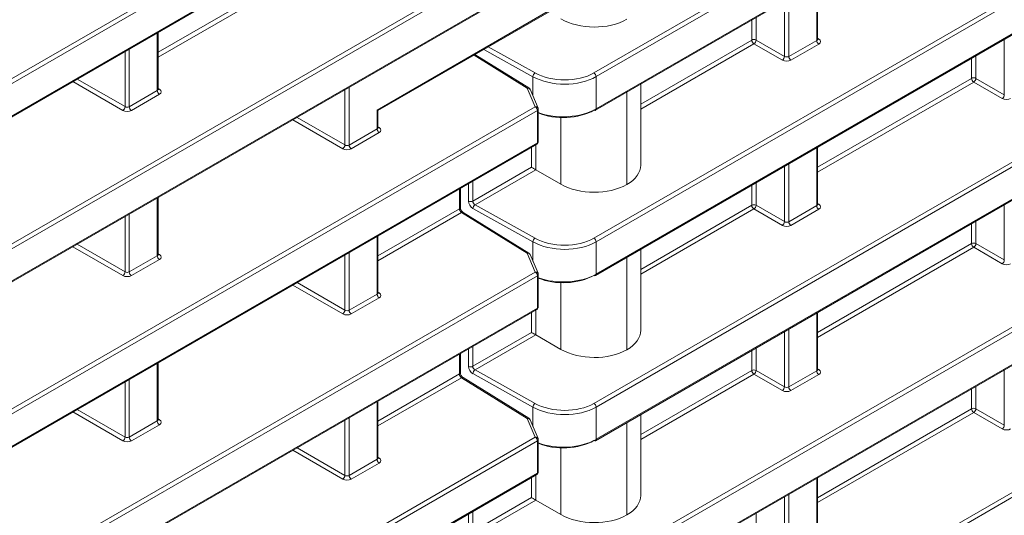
# Model space of a CAD drawing. Header units: millimetres. Extents: x 0 to 1118, y 0 to 864.
# Tile 94 of 156: x 997 to 1013, y 336 to 344. Entities that reach past the tile are written whole.
import ezdxf

# ---------------------------------------------------------------- set-up
doc = ezdxf.new("R2010")
doc.units = ezdxf.units.MM

msp = doc.modelspace()

# ---------------------------------------------------------------- linework, layer by layer
at = {"color": 9, "linetype": 'Continuous', "lineweight": 0}
for p, q in [((1006.287, 342.961), (1024.903, 353.708)), ((1024.938, 353.647), (1006.322, 342.9)), ((1006.322, 342.368), (1024.938, 353.114)), ((1006.287, 340.237), (1024.903, 350.983)), ((1024.938, 350.923), (1006.322, 340.176)), ((1006.322, 339.644), (1024.938, 350.39)), ((1006.287, 337.513), (1024.903, 348.259)), ((1024.938, 348.198), (1006.322, 337.452)), ((968.151, 326.394), (1005.319, 347.85)), ((1005.354, 347.789), (968.186, 326.333)), ((1006.322, 336.92), (1024.938, 347.666)), ((969.157, 326.361), (1005.354, 347.257)), ((969.249, 324.303), (1006.709, 345.928)), ((1006.744, 345.868), (969.157, 324.169)), ((1006.287, 334.789), (1024.903, 345.535)), ((1024.938, 345.474), (1006.322, 334.728)), ((968.186, 323.077), (1006.744, 345.335)), ((1006.322, 334.196), (1024.938, 344.942)), ((999.102, 343.301), (1001.641, 344.767)), ((1001.676, 344.706), (999.102, 343.22)), ((1009.959, 343.498), (1009.959, 344.451)), ((1009.428, 343.233), (1009.428, 344.144)), ((1009.498, 344.185), (1009.498, 343.232)), ((1002.711, 342.349), (1005.638, 344.038)), ((1008.889, 343.503), (1008.889, 343.833)), ((1008.959, 343.873), (1008.959, 343.504)), ((999.087, 342.67), (999.087, 343.623)), ((1007.057, 342.446), (1008.889, 343.503)), ((1008.959, 343.504), (1009.428, 343.233)), ((1009.498, 343.232), (1009.959, 343.498)), ((1009.974, 343.533), (1009.995, 343.519)), ((1013.052, 342.601), (1013.052, 343.512)), ((998.626, 343.357), (998.626, 342.404)), ((1005.28, 342.899), (1004.473, 343.349)), ((1004.545, 343.39), (1005.315, 342.961)), ((1008.924, 343.442), (1007.057, 342.365)), ((1009.393, 343.172), (1008.924, 343.442)), ((1009.994, 343.437), (1009.533, 343.171)), ((998.556, 342.405), (998.556, 343.316)), ((1005.188, 342.712), (1004.31, 343.255)), ((1012.513, 342.871), (1012.513, 343.201)), ((1012.583, 343.241), (1012.583, 342.872)), ((997.767, 342.861), (998.556, 342.405)), ((1005.28, 342.582), (1005.28, 342.899)), ((1006.322, 342.9), (1006.322, 342.368)), ((1009.974, 341.405), (1012.513, 342.871)), ((1012.583, 342.872), (1013.052, 342.601)), ((998.521, 342.344), (997.696, 342.82)), ((999.102, 342.705), (999.123, 342.691)), ((1002.18, 341.773), (1002.18, 342.684)), ((1002.25, 342.725), (1002.25, 341.772)), ((1005.319, 342.402), (1005.188, 342.712)), ((1006.287, 332.065), (1024.903, 342.811)), ((1024.938, 342.75), (1006.322, 332.004)), ((1012.548, 342.81), (1009.974, 341.324)), ((1013.017, 342.54), (1012.548, 342.81)), ((998.626, 342.404), (999.087, 342.67)), ((999.122, 342.609), (998.661, 342.343)), ((1006.829, 342.644), (1006.829, 341.121)), ((1006.83, 341.122), (1006.83, 342.644)), ((969.771, 321.881), (1005.319, 342.402)), ((1005.354, 342.341), (969.806, 321.82)), ((1001.391, 342.228), (1002.18, 341.773)), ((1002.711, 342.038), (1002.711, 342.349)), ((1005.354, 341.809), (1005.354, 342.341)), ((1005.742, 341.127), (1005.742, 342.226)), ((1002.145, 341.712), (1001.32, 342.188)), ((1002.25, 341.772), (1002.711, 342.038)), ((1002.726, 342.073), (1002.747, 342.059)), ((1002.746, 341.977), (1002.285, 341.711)), ((969.806, 321.287), (1005.354, 341.809)), ((1005.257, 341.407), (1005.257, 341.736)), ((1005.327, 341.777), (1005.327, 341.366)), ((1009.959, 340.774), (1009.959, 341.726)), ((1004.289, 340.848), (1005.257, 341.407)), ((1009.428, 340.509), (1009.428, 341.42)), ((1009.498, 341.46), (1009.498, 340.508)), ((1005.327, 341.366), (1004.326, 340.788)), ((1004.219, 340.847), (1004.219, 341.137)), ((1004.289, 341.177), (1004.289, 340.848)), ((1008.889, 340.779), (1008.889, 341.109)), ((1008.959, 341.149), (1008.959, 340.78)), ((999.087, 339.946), (999.087, 340.898)), ((1004.069, 340.721), (1004.069, 341.05)), ((1004.326, 340.788), (1005.315, 340.237)), ((1007.057, 339.722), (1008.889, 340.779)), ((1008.959, 340.78), (1009.428, 340.509)), ((1009.498, 340.508), (1009.959, 340.774)), ((1009.974, 340.809), (1009.995, 340.795)), ((1013.052, 339.877), (1013.052, 340.788)), ((998.556, 339.681), (998.556, 340.592)), ((998.626, 340.632), (998.626, 339.68)), ((1002.726, 339.945), (1004.069, 340.721)), ((1004.103, 340.659), (1002.726, 339.864)), ((1005.188, 339.988), (1004.103, 340.659)), ((1005.28, 340.175), (1004.291, 340.727)), ((1008.924, 340.718), (1007.057, 339.641)), ((1009.393, 340.448), (1008.924, 340.718)), ((1009.994, 340.713), (1009.533, 340.447)), ((1012.513, 340.147), (1012.513, 340.477)), ((1012.583, 340.517), (1012.583, 340.148)), ((1002.711, 339.314), (1002.711, 340.266)), ((998.521, 339.62), (997.696, 340.096)), ((997.767, 340.136), (998.556, 339.681)), ((1005.28, 339.858), (1005.28, 340.175)), ((1006.322, 340.176), (1006.322, 339.644)), ((1009.974, 338.681), (1012.513, 340.147)), ((1012.548, 340.086), (1009.974, 338.6)), ((1013.017, 339.816), (1012.548, 340.086)), ((1012.583, 340.148), (1013.052, 339.877)), ((998.626, 339.68), (999.087, 339.946)), ((999.102, 339.981), (999.123, 339.967)), ((1002.18, 339.049), (1002.18, 339.96)), ((1002.25, 340), (1002.25, 339.048)), ((1005.319, 339.678), (1005.188, 339.988)), ((1006.829, 339.919), (1006.829, 338.397)), ((1006.83, 338.398), (1006.83, 339.92)), ((999.122, 339.885), (998.661, 339.619)), ((969.771, 319.156), (1005.319, 339.678)), ((1005.354, 339.617), (969.806, 319.096)), ((1005.354, 339.085), (1005.354, 339.617)), ((1002.145, 338.988), (1001.32, 339.464)), ((1001.391, 339.504), (1002.18, 339.049)), ((1005.742, 338.403), (1005.742, 339.502)), ((1002.25, 339.048), (1002.711, 339.314)), ((1002.726, 339.349), (1002.747, 339.335)), ((1002.746, 339.253), (1002.285, 338.987)), ((969.806, 318.563), (1005.354, 339.085)), ((1005.257, 338.683), (1005.257, 339.012)), ((1005.327, 339.053), (1005.327, 338.642)), ((1009.959, 338.05), (1009.959, 339.002)), ((1004.289, 338.124), (1005.257, 338.683)), ((1005.327, 338.642), (1004.326, 338.064)), ((1009.428, 337.785), (1009.428, 338.696)), ((1009.498, 338.736), (1009.498, 337.784)), ((1004.069, 337.997), (1004.069, 338.326)), ((1004.219, 338.123), (1004.219, 338.413)), ((1004.289, 338.453), (1004.289, 338.124)), ((1008.889, 338.055), (1008.889, 338.385)), ((1008.959, 338.425), (1008.959, 338.056)), ((999.087, 337.222), (999.087, 338.174)), ((1002.726, 337.221), (1004.069, 337.997)), ((1005.28, 337.451), (1004.291, 338.003)), ((1004.326, 338.064), (1005.315, 337.513)), ((1007.057, 336.998), (1008.889, 338.055)), ((1008.924, 337.994), (1007.057, 336.917)), ((1009.393, 337.724), (1008.924, 337.994)), ((1008.959, 338.056), (1009.428, 337.785)), ((1009.498, 337.784), (1009.959, 338.05)), ((1009.994, 337.989), (1009.533, 337.723)), ((1009.974, 338.084), (1009.995, 338.071)), ((1013.052, 337.153), (1013.052, 338.064)), ((998.556, 336.957), (998.556, 337.868)), ((998.626, 337.908), (998.626, 336.956)), ((1004.103, 337.935), (1002.726, 337.14)), ((1005.188, 337.264), (1004.103, 337.935)), ((1012.513, 337.423), (1012.513, 337.753)), ((1012.583, 337.793), (1012.583, 337.423)), ((1002.711, 336.59), (1002.711, 337.542)), ((998.521, 336.896), (997.696, 337.372)), ((997.767, 337.412), (998.556, 336.957)), ((1005.28, 337.134), (1005.28, 337.451)), ((1006.322, 337.452), (1006.322, 336.92)), ((1009.974, 335.957), (1012.513, 337.423)), ((1012.548, 337.362), (1009.974, 335.876)), ((1013.017, 337.092), (1012.548, 337.362)), ((1012.583, 337.423), (1013.052, 337.153)), ((998.626, 336.956), (999.087, 337.222)), ((999.122, 337.161), (998.661, 336.895)), ((999.102, 337.256), (999.123, 337.243)), ((1002.18, 336.325), (1002.18, 337.236)), ((1002.25, 337.276), (1002.25, 336.324)), ((1005.319, 336.954), (1005.188, 337.264)), ((1006.829, 337.195), (1006.829, 335.673)), ((1006.83, 335.674), (1006.83, 337.196)), ((969.771, 316.432), (1005.319, 336.954)), ((1005.354, 336.893), (969.806, 316.372)), ((1005.354, 336.361), (1005.354, 336.893)), ((1002.145, 336.264), (1001.32, 336.74)), ((1001.391, 336.78), (1002.18, 336.325)), ((1005.742, 335.679), (1005.742, 336.778)), ((1002.25, 336.324), (1002.711, 336.59)), ((1002.746, 336.529), (1002.285, 336.263)), ((1002.726, 336.624), (1002.747, 336.611)), ((969.806, 315.839), (1005.354, 336.361)), ((1005.257, 335.959), (1005.257, 336.288)), ((1005.327, 336.329), (1005.327, 335.918)), ((1009.959, 335.326), (1009.959, 336.278)), ((1004.289, 335.399), (1005.257, 335.959)), ((1005.327, 335.918), (1004.326, 335.34)), ((1009.428, 335.061), (1009.428, 335.972)), ((1009.498, 336.012), (1009.498, 335.06)), ((1004.289, 335.729), (1004.289, 335.399)), ((1008.959, 335.701), (1008.959, 335.331)), ((1004.219, 335.399), (1004.219, 335.689))]:
    msp.add_line(p, q, dxfattribs=at)
at = {"color": 7, "linetype": 'Continuous', "lineweight": 15}
for p, q in [((1006.311, 342.345), (1024.927, 353.092)), ((1006.311, 339.621), (1024.927, 350.368)), ((1006.311, 336.897), (1024.927, 347.643)), ((969.226, 326.384), (1005.344, 347.234)), ((968.176, 323.054), (1006.733, 345.313)), ((1006.311, 334.173), (1024.927, 344.919)), ((1009.974, 343.519), (1009.974, 344.459)), ((1002.726, 342.34), (1005.627, 344.015)), ((999.102, 342.691), (999.102, 343.631)), ((1005.214, 342.714), (1004.325, 343.264)), ((1005.365, 342.381), (1005.234, 342.691)), ((1007.057, 341.442), (1007.057, 342.775)), ((1005.369, 341.83), (1005.369, 342.362)), ((1002.726, 342.059), (1002.726, 342.34)), ((969.795, 321.265), (1005.344, 341.786)), ((1009.974, 340.795), (1009.974, 341.735)), ((1005.742, 341.127), (1005.327, 341.366)), ((1004.084, 340.741), (1004.084, 341.059)), ((1006.829, 341.121), (1006.83, 341.122)), ((999.102, 339.967), (999.102, 340.907)), ((1005.214, 339.99), (1004.128, 340.661)), ((1002.726, 339.335), (1002.726, 340.275)), ((1005.365, 339.657), (1005.234, 339.967)), ((1007.057, 338.718), (1007.057, 340.051)), ((1005.369, 339.105), (1005.369, 339.638)), ((969.795, 318.541), (1005.344, 339.062)), ((1009.974, 338.071), (1009.974, 339.011)), ((1005.742, 338.403), (1005.327, 338.642)), ((1004.084, 338.017), (1004.084, 338.335)), ((1006.829, 338.397), (1006.83, 338.398)), ((999.102, 337.243), (999.102, 338.183)), ((1005.214, 337.266), (1004.128, 337.937)), ((1002.726, 336.611), (1002.726, 337.551)), ((1007.057, 335.993), (1007.057, 337.327)), ((1005.365, 336.933), (1005.234, 337.243)), ((1005.369, 336.381), (1005.369, 336.914)), ((969.795, 315.816), (1005.344, 336.338)), ((1009.974, 335.347), (1009.974, 336.287)), ((1005.742, 335.679), (1005.327, 335.918)), ((1006.829, 335.673), (1006.83, 335.674))]:
    msp.add_line(p, q, dxfattribs=at)
at = {"color": 7, "linetype": 'Continuous', "lineweight": 15, "flags": 128}
for points in [[(1005.257, 341.407), (1005.265, 341.402), (1005.273, 341.397), (1005.283, 341.392), (1005.292, 341.387), (1005.302, 341.381), (1005.311, 341.376), (1005.32, 341.371), (1005.327, 341.366)], [(1005.257, 338.683), (1005.265, 338.678), (1005.273, 338.673), (1005.283, 338.668), (1005.292, 338.662), (1005.302, 338.657), (1005.311, 338.652), (1005.32, 338.647), (1005.327, 338.642)], [(1005.257, 335.959), (1005.265, 335.954), (1005.273, 335.949), (1005.283, 335.944), (1005.292, 335.938), (1005.302, 335.933), (1005.311, 335.927), (1005.32, 335.922), (1005.327, 335.918)]]:
    msp.add_lwpolyline(points, dxfattribs=at)
at = {"color": 9, "linetype": 'Continuous', "lineweight": 0}
for centre, radius, start, end in [((1008.924, 343.435), 0.077, 63.2338, 117.3435), ((1008.966, 343.507), 0.077, 182.6523, 236.7703), ((1008.88, 343.509), 0.0793, 303.5222, 356.4778), ((1010.036, 343.502), 0.077, 182.6523, 236.7703), ((1009.98, 343.543), 0.0278, 257.8973, 303.5269), ((1009.349, 343.238), 0.0793, 303.5222, 356.4778), ((1009.575, 343.235), 0.077, 182.6523, 236.7703), ((1005.36, 342.894), 0.0806, 124.5765, 176.5933), ((1006.245, 342.896), 0.077, 2.6523, 56.7703), ((1012.548, 342.803), 0.077, 63.2338, 117.3435), ((1012.59, 342.875), 0.077, 182.6523, 236.7703), ((1012.504, 342.877), 0.0793, 303.5222, 356.4778), ((999.108, 342.715), 0.0278, 257.8973, 303.5269), ((1005.203, 342.693), 0.0244, 62.6741, 126.5108), ((1005.197, 342.671), 0.0416, 28.1852, 102.2086), ((999.164, 342.674), 0.077, 182.6523, 236.7703), ((1012.973, 342.606), 0.0793, 303.5222, 356.4778), ((998.477, 342.41), 0.0793, 303.5222, 356.4778), ((998.703, 342.407), 0.077, 182.6523, 236.7703), ((1005.328, 342.362), 0.0416, 28.1852, 102.2086), ((1005.277, 342.338), 0.077, 2.6523, 56.7703), ((1005.344, 342.364), 0.0253, 294.6106, 354.0692), ((1006.298, 342.365), 0.024, 304.1262, 7.186), ((1002.788, 342.042), 0.077, 182.6523, 236.7703), ((1002.732, 342.083), 0.0278, 257.7331, 303.5435), ((1002.101, 341.778), 0.0793, 303.5222, 356.4778), ((1002.327, 341.775), 0.077, 182.6523, 236.7703), ((1005.33, 341.806), 0.0247, 305.0752, 6.237), ((1005.345, 341.831), 0.024, 292.73, 355.9498), ((1004.06, 340.743), 0.024, 292.8092, 355.8707), ((1004.253, 340.916), 0.0772, 243.854, 297.3007), ((1004.372, 340.722), 0.0806, 124.5765, 176.5933), ((1008.924, 340.711), 0.077, 63.2338, 117.3435), ((1008.966, 340.783), 0.077, 182.6523, 236.7703), ((1008.88, 340.784), 0.0793, 303.5222, 356.4778), ((1010.036, 340.777), 0.077, 182.6523, 236.7703), ((1009.98, 340.819), 0.0278, 257.8973, 303.5269), ((1004.117, 340.64), 0.0244, 62.6741, 126.5108), ((1009.349, 340.514), 0.0793, 303.5222, 356.4778), ((1009.575, 340.511), 0.077, 182.6523, 236.7703), ((1005.36, 340.17), 0.0806, 124.5765, 176.5933), ((1006.245, 340.172), 0.077, 2.6523, 56.7703), ((1012.548, 340.079), 0.077, 63.2338, 117.3435), ((1012.59, 340.151), 0.077, 182.6523, 236.7703), ((1012.504, 340.152), 0.0793, 303.5222, 356.4778), ((999.164, 339.949), 0.077, 182.6523, 236.7703), ((999.108, 339.991), 0.0278, 257.8973, 303.5269), ((1005.203, 339.968), 0.0244, 62.6741, 126.5108), ((1005.197, 339.947), 0.0416, 28.1852, 102.2086), ((1012.973, 339.882), 0.0793, 303.5222, 356.4778), ((998.477, 339.686), 0.0793, 303.5222, 356.4778), ((998.703, 339.683), 0.077, 182.6523, 236.7703), ((1005.328, 339.637), 0.0416, 28.1852, 102.2086), ((1005.277, 339.614), 0.077, 2.6523, 56.7703), ((1005.344, 339.64), 0.0253, 294.6106, 354.0692), ((1006.298, 339.641), 0.024, 304.1262, 7.186), ((1002.788, 339.317), 0.077, 182.6523, 236.7703), ((1002.732, 339.358), 0.0278, 257.8973, 303.5269), ((1005.345, 339.107), 0.024, 292.73, 355.9498), ((1002.101, 339.054), 0.0793, 303.5222, 356.4778), ((1002.327, 339.051), 0.077, 182.6523, 236.7703), ((1005.33, 339.082), 0.0247, 305.0752, 6.237), ((1004.059, 338.019), 0.0247, 293.7585, 354.9213), ((1004.253, 338.192), 0.0772, 243.854, 297.3007), ((1004.372, 337.998), 0.0806, 124.5765, 176.5933), ((1008.924, 337.987), 0.077, 63.2338, 117.3435), ((1008.966, 338.059), 0.077, 182.6523, 236.7703), ((1008.88, 338.06), 0.0793, 303.5222, 356.4778), ((1010.036, 338.053), 0.077, 182.6523, 236.7703), ((1009.98, 338.094), 0.0278, 257.8973, 303.5269), ((1004.117, 337.916), 0.0244, 62.6741, 126.5108), ((1009.349, 337.79), 0.0793, 303.5222, 356.4778), ((1009.575, 337.787), 0.077, 182.6523, 236.7703), ((1005.36, 337.446), 0.0806, 124.5765, 176.5933), ((1006.245, 337.448), 0.077, 2.6523, 56.7703), ((1012.548, 337.355), 0.077, 63.2338, 117.3435), ((1012.59, 337.427), 0.077, 182.6523, 236.7703), ((1012.504, 337.428), 0.0793, 303.5222, 356.4778), ((999.164, 337.225), 0.077, 182.6523, 236.7703), ((999.108, 337.266), 0.0278, 257.8973, 303.5269), ((1005.203, 337.244), 0.0244, 62.6741, 126.5108), ((1005.197, 337.223), 0.0416, 28.1852, 102.2086), ((1012.973, 337.158), 0.0793, 303.5222, 356.4778), ((998.477, 336.962), 0.0793, 303.5222, 356.4778), ((998.703, 336.959), 0.077, 182.6523, 236.7703), ((1005.328, 336.913), 0.0416, 28.1852, 102.2086), ((1005.277, 336.89), 0.077, 2.6523, 56.7703), ((1005.344, 336.916), 0.0253, 294.6106, 354.0692), ((1006.298, 336.917), 0.024, 304.1262, 7.186), ((1002.788, 336.593), 0.077, 182.6523, 236.7703), ((1002.732, 336.634), 0.0278, 257.8973, 303.5269), ((1005.33, 336.358), 0.0247, 305.0752, 6.237), ((1005.345, 336.383), 0.024, 292.73, 355.9498), ((1002.101, 336.33), 0.0793, 303.5222, 356.4778), ((1002.327, 336.327), 0.077, 182.6523, 236.7703)]:
    msp.add_arc(centre, radius, start, end, dxfattribs=at)
at = {"color": 7, "linetype": 'Continuous', "lineweight": 15}
for centre, radius, start, end in [((1005.188, 342.672), 0.05, 22.9126, 58.2709), ((1005.319, 342.362), 0.05, 0, 22.9126), ((1006.301, 342.367), 0.0248, 235.3959, 294.6398), ((1005.319, 341.83), 0.05, 299.9973, 360), ((1005.188, 339.948), 0.05, 22.9126, 58.2709), ((1005.319, 339.638), 0.05, 0, 22.9126), ((1006.301, 339.643), 0.0248, 235.3959, 294.6398), ((1005.319, 339.105), 0.05, 299.9973, 0), ((1005.188, 337.224), 0.05, 22.9126, 58.2709), ((1005.319, 336.914), 0.05, 0, 22.9126), ((1006.301, 336.919), 0.0248, 235.3959, 294.6398), ((1005.319, 336.381), 0.05, 299.9973, 0)]:
    msp.add_arc(centre, radius, start, end, dxfattribs=at)
for centre, major_axis, ratio, start_param, end_param in [((1006.281, 344.173), (0.775, -0.012), 0.587275, 3.953479, 5.506822), ((1005.792, 342.664), (0.75, 0.01), 0.567807, 4.105646, 5.489905), ((1002.676, 342.369), (0.05, -0.0289), 0.00007, 0.000041, 0.785439), ((1005.792, 342.623), (0.7, 0.01), 0.567125, 4.054389, 5.489361), ((1006.282, 341.449), (0.775, -0.012), 0.587275, 5.506822, 6.29222), ((1006.281, 341.449), (0.775, -0.012), 0.587275, 3.953479, 5.506822), ((1005.792, 339.94), (0.75, 0.01), 0.567807, 4.105646, 5.489905), ((1005.792, 339.899), (0.7, 0.01), 0.567125, 4.054389, 5.489361), ((1006.282, 338.725), (0.775, -0.012), 0.587275, 5.506822, 6.29222), ((1006.281, 338.725), (0.775, -0.012), 0.587275, 3.953479, 5.506822), ((1005.792, 337.216), (0.75, 0.01), 0.567807, 4.105646, 5.489905), ((1005.792, 337.175), (0.7, 0.01), 0.567125, 4.054389, 5.489361), ((1006.282, 336.001), (0.775, -0.012), 0.587275, 5.506822, 6.29222), ((1006.281, 336.001), (0.775, -0.012), 0.587275, 3.953479, 5.506822)]:
    msp.add_ellipse(centre, major_axis=major_axis, ratio=ratio, start_param=start_param, end_param=end_param, dxfattribs=at)
at = {"color": 9, "linetype": 'Continuous', "lineweight": 0}
for centre, major_axis, ratio, start_param, end_param in [((1009.924, 343.52), (0.05, -0.0016), 0.597067, 5.516493, 6.301891), ((1009.923, 343.479), (0.1, -0.0015), 0.587275, 5.506822, 7.060165), ((1009.462, 343.213), (0.1, -0.0015), 0.587275, 3.953479, 5.506822), ((1009.463, 343.254), (0.05, -0.0016), 0.597067, 3.96315, 5.516493), ((1005.792, 343.216), (0.75, -0.011), 0.586615, 3.970311, 5.5062), ((1005.792, 343.257), (0.7, -0.011), 0.587275, 3.970933, 5.506822), ((999.052, 342.692), (0.05, -0.0016), 0.597067, 5.516493, 6.301891), ((999.051, 342.651), (0.1, -0.0015), 0.587275, 5.506822, 7.060165), ((1013.086, 342.581), (0.1, -0.0015), 0.587275, 3.953479, 5.506822), ((998.591, 342.426), (0.05, -0.0016), 0.597067, 3.96315, 5.516493), ((998.59, 342.385), (0.1, -0.0015), 0.587275, 3.953479, 5.506822), ((1002.676, 342.06), (0.05, -0.0016), 0.597067, 5.516493, 6.301891), ((1002.675, 342.019), (0.1, -0.0015), 0.587275, 5.506822, 7.060165), ((1002.214, 341.753), (0.1, -0.0015), 0.587275, 3.953479, 5.506822), ((1002.215, 341.794), (0.05, -0.0016), 0.597067, 3.96315, 5.516493), ((1004.293, 340.808), (-0.0527, 0.085), 0.597167, 0.766764, 2.320107), ((1004.327, 340.829), (-0.0278, 0.0416), 0.61609, 0.7454, 2.298743), ((1009.924, 340.796), (0.05, -0.0016), 0.597067, 5.516493, 6.301891), ((1009.923, 340.755), (0.1, -0.0015), 0.587275, 5.506822, 7.060165), ((1004.103, 340.7), (-0.0237, 0.044), 0.556897, 0.801751, 2.355094), ((1009.462, 340.489), (0.1, -0.0015), 0.587275, 3.953479, 5.506822), ((1009.463, 340.53), (0.05, -0.0016), 0.597067, 3.96315, 5.516493), ((1005.792, 340.492), (0.75, -0.011), 0.586615, 3.970311, 5.5062), ((1005.792, 340.532), (0.7, -0.011), 0.587275, 3.970933, 5.506822), ((999.052, 339.968), (0.05, -0.0016), 0.597067, 5.516493, 6.301891), ((999.051, 339.927), (0.1, -0.0015), 0.587275, 5.506822, 7.060165), ((1013.086, 339.857), (0.1, -0.0015), 0.587275, 3.953479, 5.506822), ((998.59, 339.661), (0.1, -0.0015), 0.587275, 3.953479, 5.506822), ((998.591, 339.702), (0.05, -0.0016), 0.597067, 3.96315, 5.516493), ((1002.676, 339.336), (0.05, -0.0016), 0.597067, 5.516493, 6.301891), ((1002.675, 339.295), (0.1, -0.0015), 0.587275, 5.506822, 7.060165), ((1002.214, 339.029), (0.1, -0.0015), 0.587275, 3.953479, 5.506822), ((1002.215, 339.07), (0.05, -0.0016), 0.597067, 3.96315, 5.516493), ((1004.103, 337.976), (-0.0237, 0.044), 0.556897, 0.801751, 2.355094), ((1004.293, 338.083), (-0.0527, 0.085), 0.597167, 0.766764, 2.320107), ((1004.327, 338.105), (-0.0278, 0.0416), 0.61609, 0.7454, 2.298743), ((1009.924, 338.072), (0.05, -0.0016), 0.597067, 5.516493, 6.301891), ((1009.923, 338.031), (0.1, -0.0015), 0.587275, 5.506822, 7.060165), ((1009.462, 337.765), (0.1, -0.0015), 0.587275, 3.953479, 5.506822), ((1009.463, 337.806), (0.05, -0.0016), 0.597067, 3.96315, 5.516493), ((1005.792, 337.808), (0.7, -0.011), 0.587275, 3.970933, 5.506822), ((1005.792, 337.768), (0.75, -0.011), 0.586615, 3.970311, 5.5062), ((999.052, 337.244), (0.05, -0.0016), 0.597067, 5.516493, 6.301891), ((999.051, 337.203), (0.1, -0.0015), 0.587275, 5.506822, 7.060165), ((1013.086, 337.133), (0.1, -0.0015), 0.587275, 3.953479, 5.506822), ((998.59, 336.937), (0.1, -0.0015), 0.587275, 3.953479, 5.506822), ((998.591, 336.978), (0.05, -0.0016), 0.597067, 3.96315, 5.516493), ((1002.676, 336.612), (0.05, -0.0016), 0.597067, 5.516493, 6.301891), ((1002.675, 336.571), (0.1, -0.0015), 0.587275, 5.506822, 7.060165), ((1002.214, 336.305), (0.1, -0.0015), 0.587275, 3.953479, 5.506822), ((1002.215, 336.346), (0.05, -0.0016), 0.597067, 3.96315, 5.516493)]:
    msp.add_ellipse(centre, major_axis=major_axis, ratio=ratio, start_param=start_param, end_param=end_param, dxfattribs=at)
at = {"color": 7, "linetype": 'Continuous', "lineweight": 15}
for points, knots in [([(1009.975, 343.513), (1009.975, 343.513), (1009.975, 343.513), (1009.973, 343.517), (1009.974, 343.519), (1009.974, 343.519)], [0, 0, 0, 0, 0.251447, 0.972188, 1, 1, 1, 1]), ([(999.103, 342.685), (999.103, 342.685), (999.103, 342.685), (999.101, 342.689), (999.102, 342.691), (999.102, 342.691)], [0, 0, 0, 0, 0.251158, 0.971068, 1, 1, 1, 1]), ([(1002.727, 342.053), (1002.727, 342.053), (1002.727, 342.053), (1002.725, 342.057), (1002.726, 342.059), (1002.726, 342.059)], [0, 0, 0, 0, 0.251158, 0.971068, 1, 1, 1, 1]), ([(1004.128, 340.661), (1004.125, 340.664), (1004.119, 340.668), (1004.107, 340.681), (1004.096, 340.698), (1004.088, 340.716), (1004.084, 340.731), (1004.084, 340.738), (1004.084, 340.741)], [0, 0, 0, 0, 0.163397, 0.329178, 0.510969, 0.701237, 0.869213, 1, 1, 1, 1]), ([(1009.975, 340.789), (1009.975, 340.789), (1009.975, 340.788), (1009.973, 340.793), (1009.974, 340.795), (1009.974, 340.795)], [0, 0, 0, 0, 0.251447, 0.972188, 1, 1, 1, 1]), ([(999.103, 339.961), (999.103, 339.961), (999.103, 339.96), (999.101, 339.965), (999.102, 339.967), (999.102, 339.967)], [0, 0, 0, 0, 0.251447, 0.972188, 1, 1, 1, 1]), ([(1002.727, 339.329), (1002.727, 339.329), (1002.727, 339.328), (1002.725, 339.333), (1002.726, 339.335), (1002.726, 339.335)], [0, 0, 0, 0, 0.251158, 0.971068, 1, 1, 1, 1]), ([(1004.128, 337.937), (1004.125, 337.94), (1004.119, 337.944), (1004.107, 337.957), (1004.096, 337.974), (1004.088, 337.992), (1004.084, 338.007), (1004.084, 338.014), (1004.084, 338.017)], [0, 0, 0, 0, 0.1633967, 0.3291784, 0.5109695, 0.7012372, 0.8692128, 1, 1, 1, 1]), ([(1009.975, 338.065), (1009.975, 338.065), (1009.975, 338.064), (1009.973, 338.069), (1009.974, 338.07), (1009.974, 338.071)], [0, 0, 0, 0, 0.251447, 0.972188, 1, 1, 1, 1]), ([(999.103, 337.237), (999.103, 337.237), (999.103, 337.236), (999.101, 337.241), (999.102, 337.242), (999.102, 337.243)], [0, 0, 0, 0, 0.251447, 0.972188, 1, 1, 1, 1]), ([(1002.727, 336.605), (1002.727, 336.605), (1002.727, 336.604), (1002.725, 336.609), (1002.726, 336.61), (1002.726, 336.611)], [0, 0, 0, 0, 0.251447, 0.972188, 1, 1, 1, 1])]:
    msp.add_open_spline(points, degree=3, knots=knots, dxfattribs=at)

doc.saveas('drawing.dxf')
